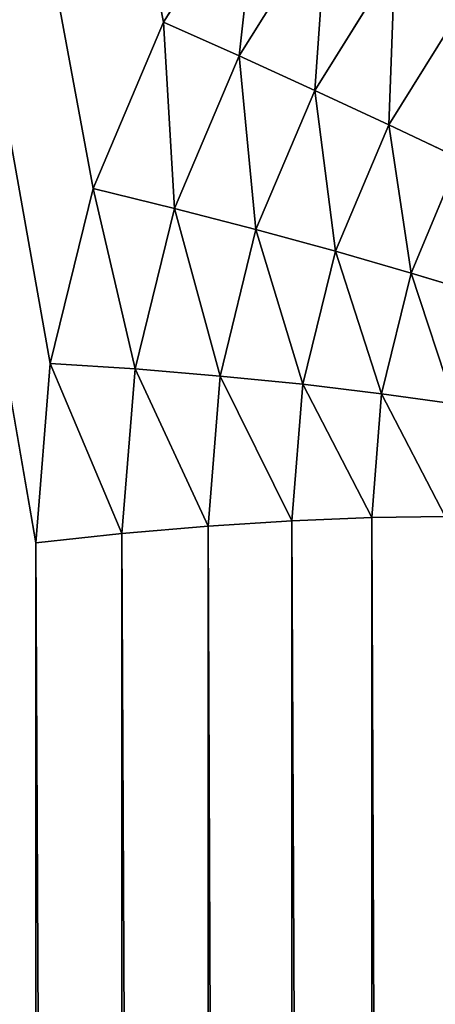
# Model space of a CAD drawing. Header units: centimetres. Extents: x -20.5 to 20.5, y -20.5 to 20.5.
# Tile 58 of 256: x -17.603 to -17.062, y 7.085 to 8.367. Entities that reach past the tile are written whole.
import ezdxf

# ---------------------------------------------------------------- set-up
doc = ezdxf.new("R2010")
doc.units = ezdxf.units.CM
doc.header["$LTSCALE"] = 2.54
doc.layers.get('0').update_dxf_attribs({"true_color": 0xff5454})

# ---------------------------------------------------------------- blocks, each defined once
blk = doc.blocks.new('Grupuj#1')
at = {"color": 7, "true_color": 0xfdfdfd}
for p, q in [((3.2095, 29.0631, 13.5), (3.0843, 28.8634, 13.5)), ((3.2095, 29.0631, 13.5), (3.0843, 28.8634, 13.5)), ((3.1825, 28.8194, 13.4914), (3.2973, 29.0026, 13.4914)), ((3.1825, 28.8194, 13.4914), (3.2973, 29.0026, 13.4914)), ((3.2811, 28.7744, 13.4657), (3.3856, 28.9416, 13.4657)), ((3.2811, 28.7744, 13.4657), (3.3856, 28.9416, 13.4657)), ((3.3775, 28.7296, 13.4237), (3.4723, 28.8815, 13.4237)), ((3.3775, 28.7296, 13.4237), (3.4723, 28.8815, 13.4237)), ((3.0843, 28.8634, 13.5), (2.9925, 28.647, 13.5)), ((3.0843, 28.8634, 13.5), (2.9925, 28.647, 13.5)), ((3.1825, 28.8194, 13.4914), (3.0843, 28.8634, 13.5)), ((3.1825, 28.8194, 13.4914), (3.0843, 28.8634, 13.5)), ((3.0985, 28.6208, 13.4914), (3.1825, 28.8194, 13.4914)), ((3.0985, 28.6208, 13.4914), (3.1825, 28.8194, 13.4914)), ((3.2811, 28.7744, 13.4657), (3.1825, 28.8194, 13.4914)), ((3.2811, 28.7744, 13.4657), (3.1825, 28.8194, 13.4914)), ((3.2045, 28.5933, 13.4657), (3.2811, 28.7744, 13.4657)), ((3.2045, 28.5933, 13.4657), (3.2811, 28.7744, 13.4657)), ((3.3775, 28.7296, 13.4237), (3.2811, 28.7744, 13.4657)), ((3.3775, 28.7296, 13.4237), (3.2811, 28.7744, 13.4657)), ((3.3081, 28.5651, 13.4237), (3.3775, 28.7296, 13.4237)), ((3.3081, 28.5651, 13.4237), (3.3775, 28.7296, 13.4237)), ((3.4694, 28.6861, 13.3663), (3.3775, 28.7296, 13.4237)), ((3.4694, 28.6861, 13.3663), (3.3775, 28.7296, 13.4237)), ((3.4066, 28.5368, 13.3663), (3.4694, 28.6861, 13.3663)), ((3.4066, 28.5368, 13.3663), (3.4694, 28.6861, 13.3663)), ((2.9925, 28.647, 13.5), (2.9365, 28.4192, 13.5)), ((2.9925, 28.647, 13.5), (2.9365, 28.4192, 13.5)), ((3.0985, 28.6208, 13.4914), (2.9925, 28.647, 13.5)), ((3.0985, 28.6208, 13.4914), (2.9925, 28.647, 13.5)), ((3.0472, 28.4119, 13.4914), (3.0985, 28.6208, 13.4914)), ((3.0472, 28.4119, 13.4914), (3.0985, 28.6208, 13.4914)), ((3.2045, 28.5933, 13.4657), (3.0985, 28.6208, 13.4914)), ((3.2045, 28.5933, 13.4657), (3.0985, 28.6208, 13.4914)), ((3.1578, 28.4027, 13.4657), (3.2045, 28.5933, 13.4657)), ((3.1578, 28.4027, 13.4657), (3.2045, 28.5933, 13.4657)), ((3.3081, 28.5651, 13.4237), (3.2045, 28.5933, 13.4657)), ((3.3081, 28.5651, 13.4237), (3.2045, 28.5933, 13.4657)), ((3.2657, 28.3919, 13.4237), (3.3081, 28.5651, 13.4237)), ((3.2657, 28.3919, 13.4237), (3.3081, 28.5651, 13.4237)), ((3.4066, 28.5368, 13.3663), (3.3081, 28.5651, 13.4237)), ((3.4066, 28.5368, 13.3663), (3.3081, 28.5651, 13.4237)), ((3.3683, 28.3797, 13.3663), (3.4066, 28.5368, 13.3663)), ((3.3683, 28.3797, 13.3663), (3.4066, 28.5368, 13.3663)), ((3.4977, 28.5092, 13.295), (3.4066, 28.5368, 13.3663)), ((3.4977, 28.5092, 13.295), (3.4066, 28.5368, 13.3663)), ((2.9365, 28.4192, 13.5), (2.9177, 28.1856, 13.5)), ((2.9365, 28.4192, 13.5), (2.9177, 28.1856, 13.5)), ((3.0472, 28.4119, 13.4914), (2.9365, 28.4192, 13.5)), ((3.0472, 28.4119, 13.4914), (2.9365, 28.4192, 13.5)), ((3.03, 28.1976, 13.4914), (3.0472, 28.4119, 13.4914)), ((3.03, 28.1976, 13.4914), (3.0472, 28.4119, 13.4914)), ((3.1578, 28.4027, 13.4657), (3.0472, 28.4119, 13.4914)), ((3.1578, 28.4027, 13.4657), (3.0472, 28.4119, 13.4914)), ((3.1421, 28.2072, 13.4657), (3.1578, 28.4027, 13.4657)), ((3.1421, 28.2072, 13.4657), (3.1578, 28.4027, 13.4657)), ((3.2657, 28.3919, 13.4237), (3.1578, 28.4027, 13.4657)), ((3.2657, 28.3919, 13.4237), (3.1578, 28.4027, 13.4657)), ((3.2515, 28.2143, 13.4237), (3.2657, 28.3919, 13.4237)), ((3.2515, 28.2143, 13.4237), (3.2657, 28.3919, 13.4237)), ((3.3683, 28.3797, 13.3663), (3.2657, 28.3919, 13.4237)), ((3.3683, 28.3797, 13.3663), (3.2657, 28.3919, 13.4237)), ((3.3554, 28.2186, 13.3663), (3.3683, 28.3797, 13.3663)), ((3.3554, 28.2186, 13.3663), (3.3683, 28.3797, 13.3663)), ((3.4629, 28.3664, 13.295), (3.3683, 28.3797, 13.3663)), ((3.4629, 28.3664, 13.295), (3.3683, 28.3797, 13.3663)), ((3.2515, 28.2143, 13.4237), (3.1421, 28.2072, 13.4657)), ((3.2515, 28.2143, 13.4237), (3.1421, 28.2072, 13.4657)), ((3.3554, 28.2186, 13.3663), (3.2515, 28.2143, 13.4237)), ((3.3554, 28.2186, 13.3663), (3.2515, 28.2143, 13.4237)), ((3.2515, 4.3857, 13.4237), (3.2515, 28.2143, 13.4237)), ((3.2515, 4.3857, 13.4237), (3.2515, 28.2143, 13.4237)), ((3.4512, 28.22, 13.295), (3.3554, 28.2186, 13.3663)), ((3.4512, 28.22, 13.295), (3.3554, 28.2186, 13.3663)), ((3.3554, 4.3814, 13.3663), (3.3554, 28.2186, 13.3663)), ((3.3554, 4.3814, 13.3663), (3.3554, 28.2186, 13.3663)), ((3.03, 28.1976, 13.4914), (2.9177, 28.1856, 13.5)), ((3.03, 28.1976, 13.4914), (2.9177, 28.1856, 13.5)), ((3.1421, 28.2072, 13.4657), (3.03, 28.1976, 13.4914)), ((3.1421, 28.2072, 13.4657), (3.03, 28.1976, 13.4914)), ((3.03, 4.4024, 13.4914), (3.03, 28.1976, 13.4914)), ((3.03, 4.4024, 13.4914), (3.03, 28.1976, 13.4914)), ((3.1421, 4.3928, 13.4657), (3.1421, 28.2072, 13.4657)), ((3.1421, 4.3928, 13.4657), (3.1421, 28.2072, 13.4657)), ((2.9177, 28.1856, 13.5), (2.9177, 4.4144, 13.5)), ((2.9177, 28.1856, 13.5), (2.9177, 4.4144, 13.5))]:
    blk.add_line(p, q, dxfattribs=at)
mesh = blk.add_polyface(dxfattribs=at)
corners = [(0.7, 0.7, 13.5), (2.9177, 4.4144, 13.5), (0.7, 41, 13.5), (2.9365, 4.1808, 13.5), (2.9925, 3.953, 13.5), (3.0843, 3.7366, 13.5), (3.2095, 3.5369, 13.5), (3.3652, 3.3587, 13.5), (3.5476, 3.2066, 13.5), (3.752, 3.0842, 13.5), (3.9735, 2.9946, 13.5), (4.2066, 2.9399, 13.5), (4.4456, 2.9215, 13.5), (40.3, 0.7, 13.5), (36.5544, 2.9215, 13.5), (36.7934, 2.9399, 13.5), (37.0265, 2.9946, 13.5), (37.248, 3.0842, 13.5), (37.4524, 3.2066, 13.5), (37.6348, 3.3587, 13.5), (37.7905, 3.5369, 13.5), (37.9157, 3.7366, 13.5), (38.0075, 3.953, 13.5), (38.0635, 4.1808, 13.5), (38.0823, 4.4144, 13.5), (38.0823, 28.1856, 13.5), (3.9735, 29.6054, 13.5), (40.3, 41, 13.5), (3.752, 29.5158, 13.5), (3.5476, 29.3934, 13.5), (3.3652, 29.2413, 13.5), (3.2095, 29.0631, 13.5), (3.0843, 28.8634, 13.5), (2.9925, 28.647, 13.5), (2.9365, 28.4192, 13.5), (2.9177, 28.1856, 13.5), (4.2066, 29.6601, 13.5), (4.4456, 29.6785, 13.5), (36.5544, 29.6785, 13.5), (36.7934, 29.6601, 13.5), (37.0265, 29.6054, 13.5), (37.248, 29.5158, 13.5), (37.4524, 29.3934, 13.5), (37.6348, 29.2413, 13.5), (37.7905, 29.0631, 13.5), (37.9157, 28.8634, 13.5), (38.0075, 28.647, 13.5), (38.0635, 28.4192, 13.5)]
mesh.append_faces([[corners[k] for k in face] for face in [(0, 1, 2), (1, 0, 3), (3, 0, 4), (4, 0, 5), (5, 0, 6), (6, 0, 7), (7, 0, 8), (8, 0, 9), (9, 0, 10), (10, 0, 11), (11, 0, 12), (12, 13, 14), (14, 13, 15), (15, 13, 16), (16, 13, 17), (17, 13, 18), (18, 13, 19), (19, 13, 20), (20, 13, 21), (21, 13, 22), (22, 13, 23), (23, 13, 24), (24, 13, 25), (2, 26, 27), (26, 2, 28), (28, 2, 29), (29, 2, 30), (30, 2, 31), (31, 2, 32), (32, 2, 33), (33, 2, 34), (34, 2, 35), (35, 2, 1), (27, 25, 13)]], dxfattribs={"vtx0": -1, "vtx1": -1, "color": 7})
mesh.append_faces([[corners[k] for k in face] for face in [(12, 0, 13), (27, 26, 36), (27, 36, 37), (27, 37, 38), (27, 38, 39), (27, 39, 40), (27, 40, 41), (27, 41, 42), (27, 42, 43), (27, 43, 44), (27, 44, 45), (27, 45, 46), (27, 46, 47), (27, 47, 25)]], dxfattribs={"vtx0": -1, "vtx2": -1, "color": 7})
mesh = blk.add_polyface(dxfattribs=at)
corners = [(40.3, 41), (0.7, 0.7), (0.7, 41), (40.3, 0.7)]
mesh.append_faces([[corners[k] for k in face] for face in [(0, 1, 2), (1, 0, 3)]], dxfattribs={"vtx0": -1, "color": 7})
mesh = blk.add_polyface(dxfattribs=at)
corners = [(3.1825, 28.8194, 13.4914), (3.2095, 29.0631, 13.5), (3.0843, 28.8634, 13.5), (3.2973, 29.0026, 13.4914)]
mesh.append_faces([[corners[k] for k in face] for face in [(0, 1, 2), (1, 0, 3)]], dxfattribs={"vtx0": -1, "color": 7})
mesh = blk.add_polyface(dxfattribs=at)
corners = [(3.2811, 28.7744, 13.4657), (3.2973, 29.0026, 13.4914), (3.1825, 28.8194, 13.4914), (3.3856, 28.9416, 13.4657)]
mesh.append_faces([[corners[k] for k in face] for face in [(0, 1, 2), (1, 0, 3)]], dxfattribs={"vtx0": -1, "color": 7})
mesh = blk.add_polyface(dxfattribs=at)
corners = [(3.3775, 28.7296, 13.4237), (3.3856, 28.9416, 13.4657), (3.2811, 28.7744, 13.4657), (3.4723, 28.8815, 13.4237)]
mesh.append_faces([[corners[k] for k in face] for face in [(0, 1, 2), (1, 0, 3)]], dxfattribs={"vtx0": -1, "color": 7})
mesh = blk.add_polyface(dxfattribs=at)
corners = [(3.4694, 28.6861, 13.3663), (3.4723, 28.8815, 13.4237), (3.3775, 28.7296, 13.4237), (3.5552, 28.8238, 13.3663)]
mesh.append_faces([[corners[k] for k in face] for face in [(0, 1, 2), (1, 0, 3)]], dxfattribs={"vtx0": -1, "color": 7})
mesh = blk.add_polyface(dxfattribs=at)
corners = [(3.0985, 28.6208, 13.4914), (3.0843, 28.8634, 13.5), (2.9925, 28.647, 13.5), (3.1825, 28.8194, 13.4914)]
mesh.append_faces([[corners[k] for k in face] for face in [(0, 1, 2), (1, 0, 3)]], dxfattribs={"vtx0": -1, "color": 7})
mesh = blk.add_polyface(dxfattribs=at)
corners = [(3.2045, 28.5933, 13.4657), (3.1825, 28.8194, 13.4914), (3.0985, 28.6208, 13.4914), (3.2811, 28.7744, 13.4657)]
mesh.append_faces([[corners[k] for k in face] for face in [(0, 1, 2), (1, 0, 3)]], dxfattribs={"vtx0": -1, "color": 7})
mesh = blk.add_polyface(dxfattribs=at)
corners = [(3.3081, 28.5651, 13.4237), (3.2811, 28.7744, 13.4657), (3.2045, 28.5933, 13.4657), (3.3775, 28.7296, 13.4237)]
mesh.append_faces([[corners[k] for k in face] for face in [(0, 1, 2), (1, 0, 3)]], dxfattribs={"vtx0": -1, "color": 7})
mesh = blk.add_polyface(dxfattribs=at)
corners = [(3.4066, 28.5368, 13.3663), (3.3775, 28.7296, 13.4237), (3.3081, 28.5651, 13.4237), (3.4694, 28.6861, 13.3663)]
mesh.append_faces([[corners[k] for k in face] for face in [(0, 1, 2), (1, 0, 3)]], dxfattribs={"vtx0": -1, "color": 7})
mesh = blk.add_polyface(dxfattribs=at)
corners = [(3.4977, 28.5092, 13.295), (3.4694, 28.6861, 13.3663), (3.4066, 28.5368, 13.3663), (3.5546, 28.6448, 13.295)]
mesh.append_faces([[corners[k] for k in face] for face in [(0, 1, 2), (1, 0, 3)]], dxfattribs={"vtx0": -1, "color": 7})
mesh = blk.add_polyface(dxfattribs=at)
corners = [(3.0472, 28.4119, 13.4914), (2.9925, 28.647, 13.5), (2.9365, 28.4192, 13.5), (3.0985, 28.6208, 13.4914)]
mesh.append_faces([[corners[k] for k in face] for face in [(0, 1, 2), (1, 0, 3)]], dxfattribs={"vtx0": -1, "color": 7})
mesh = blk.add_polyface(dxfattribs=at)
corners = [(3.1578, 28.4027, 13.4657), (3.0985, 28.6208, 13.4914), (3.0472, 28.4119, 13.4914), (3.2045, 28.5933, 13.4657)]
mesh.append_faces([[corners[k] for k in face] for face in [(0, 1, 2), (1, 0, 3)]], dxfattribs={"vtx0": -1, "color": 7})
mesh = blk.add_polyface(dxfattribs=at)
corners = [(3.2657, 28.3919, 13.4237), (3.2045, 28.5933, 13.4657), (3.1578, 28.4027, 13.4657), (3.3081, 28.5651, 13.4237)]
mesh.append_faces([[corners[k] for k in face] for face in [(0, 1, 2), (1, 0, 3)]], dxfattribs={"vtx0": -1, "color": 7})
mesh = blk.add_polyface(dxfattribs=at)
corners = [(3.3683, 28.3797, 13.3663), (3.3081, 28.5651, 13.4237), (3.2657, 28.3919, 13.4237), (3.4066, 28.5368, 13.3663)]
mesh.append_faces([[corners[k] for k in face] for face in [(0, 1, 2), (1, 0, 3)]], dxfattribs={"vtx0": -1, "color": 7})
mesh = blk.add_polyface(dxfattribs=at)
corners = [(3.4629, 28.3664, 13.295), (3.4066, 28.5368, 13.3663), (3.3683, 28.3797, 13.3663), (3.4977, 28.5092, 13.295)]
mesh.append_faces([[corners[k] for k in face] for face in [(0, 1, 2), (1, 0, 3)]], dxfattribs={"vtx0": -1, "color": 7})
mesh = blk.add_polyface(dxfattribs=at)
corners = [(3.03, 28.1976, 13.4914), (2.9365, 28.4192, 13.5), (2.9177, 28.1856, 13.5), (3.0472, 28.4119, 13.4914)]
mesh.append_faces([[corners[k] for k in face] for face in [(0, 1, 2), (1, 0, 3)]], dxfattribs={"vtx0": -1, "color": 7})
mesh = blk.add_polyface(dxfattribs=at)
corners = [(3.1421, 28.2072, 13.4657), (3.0472, 28.4119, 13.4914), (3.03, 28.1976, 13.4914), (3.1578, 28.4027, 13.4657)]
mesh.append_faces([[corners[k] for k in face] for face in [(0, 1, 2), (1, 0, 3)]], dxfattribs={"vtx0": -1, "color": 7})
mesh = blk.add_polyface(dxfattribs=at)
corners = [(3.2515, 28.2143, 13.4237), (3.1578, 28.4027, 13.4657), (3.1421, 28.2072, 13.4657), (3.2657, 28.3919, 13.4237)]
mesh.append_faces([[corners[k] for k in face] for face in [(0, 1, 2), (1, 0, 3)]], dxfattribs={"vtx0": -1, "color": 7})
mesh = blk.add_polyface(dxfattribs=at)
corners = [(3.3554, 28.2186, 13.3663), (3.2657, 28.3919, 13.4237), (3.2515, 28.2143, 13.4237), (3.3683, 28.3797, 13.3663)]
mesh.append_faces([[corners[k] for k in face] for face in [(0, 1, 2), (1, 0, 3)]], dxfattribs={"vtx0": -1, "color": 7})
mesh = blk.add_polyface(dxfattribs=at)
corners = [(3.4512, 28.22, 13.295), (3.3683, 28.3797, 13.3663), (3.3554, 28.2186, 13.3663), (3.4629, 28.3664, 13.295)]
mesh.append_faces([[corners[k] for k in face] for face in [(0, 1, 2), (1, 0, 3)]], dxfattribs={"vtx0": -1, "color": 7})
mesh = blk.add_polyface(dxfattribs=at)
corners = [(3.2515, 4.3857, 13.4237), (3.1421, 28.2072, 13.4657), (3.1421, 4.3928, 13.4657), (3.2515, 28.2143, 13.4237)]
mesh.append_faces([[corners[k] for k in face] for face in [(0, 1, 2), (1, 0, 3)]], dxfattribs={"vtx0": -1, "color": 7})
mesh = blk.add_polyface(dxfattribs=at)
corners = [(3.3554, 4.3814, 13.3663), (3.2515, 28.2143, 13.4237), (3.2515, 4.3857, 13.4237), (3.3554, 28.2186, 13.3663)]
mesh.append_faces([[corners[k] for k in face] for face in [(0, 1, 2), (1, 0, 3)]], dxfattribs={"vtx0": -1, "color": 7})
mesh = blk.add_polyface(dxfattribs=at)
corners = [(3.4512, 4.38, 13.295), (3.3554, 28.2186, 13.3663), (3.3554, 4.3814, 13.3663), (3.4512, 28.22, 13.295)]
mesh.append_faces([[corners[k] for k in face] for face in [(0, 1, 2), (1, 0, 3)]], dxfattribs={"vtx0": -1, "color": 7})
mesh = blk.add_polyface(dxfattribs=at)
corners = [(3.03, 4.4024, 13.4914), (2.9177, 28.1856, 13.5), (2.9177, 4.4144, 13.5), (3.03, 28.1976, 13.4914)]
mesh.append_faces([[corners[k] for k in face] for face in [(0, 1, 2), (1, 0, 3)]], dxfattribs={"vtx0": -1, "color": 7})
mesh = blk.add_polyface(dxfattribs=at)
corners = [(3.1421, 4.3928, 13.4657), (3.03, 28.1976, 13.4914), (3.03, 4.4024, 13.4914), (3.1421, 28.2072, 13.4657)]
mesh.append_faces([[corners[k] for k in face] for face in [(0, 1, 2), (1, 0, 3)]], dxfattribs={"vtx0": -1, "color": 7})
blk = doc.blocks.new('Oltens Susa umywalka wisz_ca 50x41 cm z pow_ok_ SmartClean bia_a 41903000')
at = {"color": 0}
blk.add_blockref('Grupuj#1', (0, 0), dxfattribs=at)

msp = doc.modelspace()

# ---------------------------------------------------------------- block references
at = {"color": 0}
msp.add_blockref('Oltens Susa umywalka wisz_ca 50x41 cm z pow_ok_ SmartClean bia_a 41903000', (-20.5, -20.5, -2.4488), dxfattribs=at)

doc.saveas('drawing.dxf')
